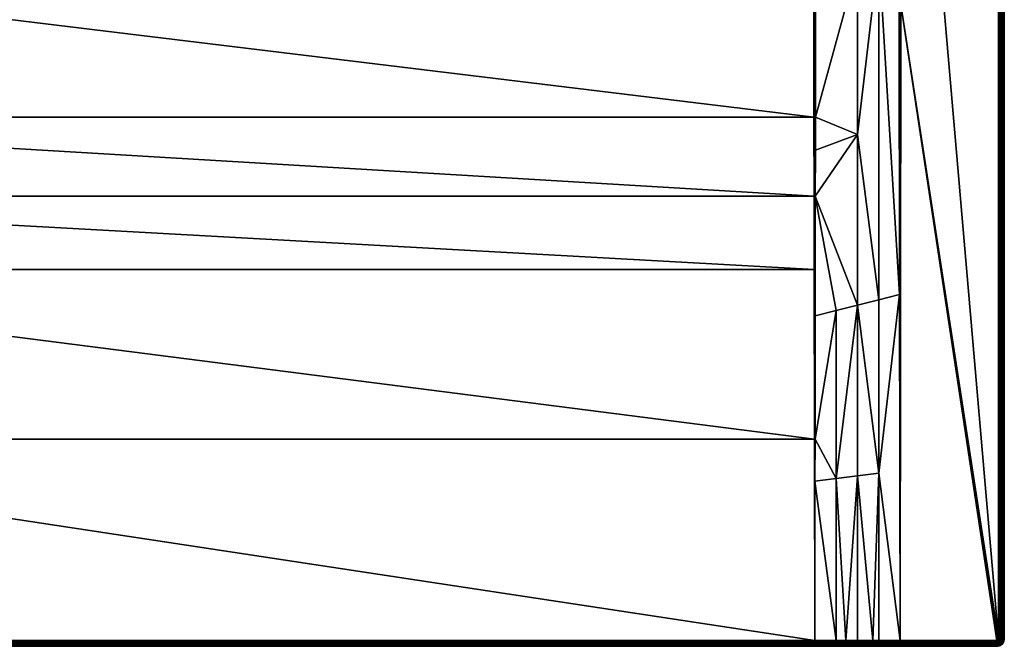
# Model space of a CAD drawing. Header units: centimetres. Extents: x 0 to 900, y -800 to 0.
# Tile 4 of 20: x 381 to 900, y -800 to -469. Entities that reach past the tile are written whole.
import ezdxf

# ---------------------------------------------------------------- set-up
doc = ezdxf.new("R2010")
doc.units = ezdxf.units.CM
doc.layers.get('0').update_dxf_attribs({"color": 133})

msp = doc.modelspace()

# ---------------------------------------------------------------- meshes
at = {"color": 254}
mesh = msp.add_polyface(dxfattribs=at)
corners = [(400.26, -202.11, 2.6), (381.03, -197.07, 14.4), (381.28, -202.92, 14.4), (400.44, -206.35, 2.6), (381.53, -208.77, 14.4), (401.33, -210.49, 2.6), (382.76, -214.49, 14.4), (381.98, -220.83, 15), (379.44, -209.04, 15), (100.49, -237.06, 15), (378.93, -196.98, 15), (99.54, -276.34, 15.15), (99.54, -237.06, 15.15), (88.81, -95.66, 18.73), (88.32, -95.25, 18.89), (77.5, -259.84, 22.5), (55.46, -198.97, 29.85), (55.45, -243.32, 29.85), (0, -4, 27), (0, -4, 0), (0, -796, 27), (391.43, -236.06, 14.4), (388.36, -231.08, 14.4), (387.92, -231.3, 14.66), (386.18, -225.65, 14.4), (383.99, -220.21, 14.4), (383.52, -220.36, 14.66), (381.04, -208.83, 14.66), (380.54, -197.05, 14.66), (380.02, -197.03, 14.85), (380.52, -208.9, 14.85), (379.48, -197, 14.96), (383.03, -220.51, 14.85), (379.99, -208.97, 14.96), (394.1, -241.34, 14.66), (387.46, -231.53, 14.85), (382.51, -220.67, 14.96), (393.69, -241.65, 14.85), (386.97, -231.78, 14.96), (393.25, -241.97, 14.96), (386.48, -232.03, 15), (392.81, -242.3, 15), (100.01, -237.06, 15.04), (100.49, -105.86, 15), (100.01, -105.86, 15.04), (54.99, -198.97, 29.96)]
mesh.append_faces([[corners[k] for k in face] for face in [(0, 1, 2, 0), (3, 2, 4, 3), (5, 4, 6, 5), (7, 8, 9, 7), (9, 8, 10, 9), (11, 12, 13, 11), (11, 14, 15, 11), (15, 16, 17, 15), (18, 19, 20, 18), (21, 22, 23, 21), (24, 25, 26, 24), (6, 4, 27, 6), (2, 1, 28, 2), (4, 2, 27, 4), (27, 2, 28, 27), (27, 28, 29, 27), (25, 6, 26, 25), (26, 6, 27, 26), (26, 27, 30, 26), (30, 27, 29, 30), (30, 29, 31, 30), (22, 24, 23, 22), (23, 24, 26, 23), (23, 26, 32, 23), (32, 26, 30, 32), (32, 30, 33, 32), (33, 30, 31, 33), (33, 31, 10, 33), (34, 23, 35, 34), (35, 23, 32, 35), (35, 32, 36, 35), (36, 32, 33, 36), (36, 33, 8, 36), (8, 33, 10, 8), (37, 35, 38, 37), (38, 35, 36, 38), (38, 36, 7, 38), (7, 36, 8, 7), (39, 37, 38, 39), (39, 38, 40, 39), (40, 38, 7, 40), (41, 39, 40, 41), (42, 9, 43, 42), (12, 42, 44, 12), (45, 17, 16, 45)]], dxfattribs={"vtx3": -1, "color": 254})
mesh = msp.add_polyface(dxfattribs=at)
corners = [(799.51, -300, 15), (513.52, -232.03, 15), (507.19, -242.3, 15), (520.56, -209.04, 15), (518.02, -220.83, 15), (499.22, -251.36, 15), (489.84, -258.94, 15), (479.3, -264.82, 15), (467.93, -268.84, 15), (456.03, -270.88, 15), (100.49, -300, 15), (799.52, -375.57, 15.49), (844.55, -243.32, 29.85), (822.5, -259.84, 22.5), (822.5, -349.89, 22.68), (844.6, -428.86, 29.89), (800.46, -237.06, 15.15), (800.46, -276.34, 15.15), (800.46, -300, 15.15), (800.46, -363.66, 15.56), (800.46, -375.56, 15.64), (897, -4, 30), (845.49, -198.97, 30), (897, -796, 30), (493.21, -253.52, 14.4), (488.66, -257.19, 14.4), (488.93, -257.6, 14.66), (483.55, -260.05, 14.4), (478.64, -263.35, 14.66), (497.77, -249.84, 14.4), (498.11, -250.19, 14.66), (489.22, -258.03, 14.85), (478.85, -263.83, 14.85), (498.47, -250.57, 14.85), (489.53, -258.48, 14.96), (479.07, -264.32, 14.96), (498.84, -250.96, 14.96), (799.99, -300, 15.04), (799.99, -375.57, 15.53), (799.99, -431.26, 16.45), (799.99, -237.06, 15.04), (799.51, -237.06, 15), (845.01, -198.97, 29.96), (845, -461.37, 29.97)]
mesh.append_faces([[corners[k] for k in face] for face in [(0, 1, 2, 0), (0, 3, 4, 0), (0, 4, 1, 0), (2, 5, 0, 2), (0, 5, 6, 0), (0, 6, 7, 0), (7, 8, 0, 7), (0, 8, 9, 0), (0, 9, 10, 0), (0, 10, 11, 0), (12, 13, 14, 12), (12, 14, 15, 12), (16, 17, 13, 16), (13, 17, 18, 13), (13, 18, 14, 13), (14, 18, 19, 14), (14, 19, 20, 14), (21, 22, 23, 21), (24, 25, 26, 24), (25, 27, 26, 25), (26, 27, 28, 26), (29, 24, 30, 29), (30, 24, 26, 30), (30, 26, 31, 30), (31, 26, 32, 31), (33, 30, 31, 33), (33, 31, 34, 33), (34, 31, 35, 34), (36, 33, 34, 36), (36, 34, 6, 36), (6, 34, 7, 6), (5, 36, 6, 5), (18, 37, 19, 18), (19, 37, 38, 19), (19, 38, 20, 19), (20, 38, 39, 20), (11, 38, 37, 11), (11, 37, 0, 11), (37, 18, 17, 37), (37, 17, 40, 37), (40, 41, 0, 40), (40, 0, 37, 40), (17, 16, 40, 17), (42, 12, 15, 42), (42, 15, 43, 42), (43, 22, 42, 43)]], dxfattribs={"vtx3": -1, "color": 254})
mesh = msp.add_polyface(dxfattribs=at)
corners = [(496.2, -218.56, 2.6), (511.64, -231.08, 14.4), (513.82, -225.65, 14.4), (497.78, -214.63, 2.6), (516.01, -220.21, 14.4), (498.67, -210.49, 2.6), (517.24, -214.49, 14.4), (499.56, -206.35, 2.6), (518.47, -208.77, 14.4), (499.74, -202.11, 2.6), (518.72, -202.92, 14.4), (799.51, -237.06, 15), (521.07, -196.98, 15), (520.56, -209.04, 15), (799.51, -300, 15), (844.54, -198.97, 29.85), (822.5, -259.84, 22.5), (844.55, -243.32, 29.85), (518.96, -208.83, 14.66), (516.48, -220.36, 14.66), (512.08, -231.3, 14.66), (508.57, -236.06, 14.4), (505.5, -241.05, 14.4), (505.9, -241.34, 14.66), (501.63, -245.44, 14.4), (506.31, -241.65, 14.85), (512.54, -231.53, 14.85), (506.75, -241.97, 14.96), (498.84, -250.96, 14.96), (516.97, -220.51, 14.85), (513.03, -231.78, 14.96), (507.19, -242.3, 15), (499.22, -251.36, 15), (519.46, -197.05, 14.66), (519.48, -208.9, 14.85), (517.49, -220.67, 14.96), (513.52, -232.03, 15), (519.98, -197.03, 14.85), (520.01, -208.97, 14.96), (518.02, -220.83, 15), (520.52, -197, 14.96), (799.99, -237.06, 15.04), (800.46, -237.06, 15.15), (800.46, -105.86, 15.15), (845.01, -198.97, 29.96), (897, -4, 30), (897.47, -796, 29.96), (897.47, -4, 29.96), (897.93, -796, 29.85), (897.93, -4, 29.85)]
mesh.append_faces([[corners[k] for k in face] for face in [(0, 1, 2, 0), (3, 2, 4, 3), (5, 4, 6, 5), (7, 6, 8, 7), (9, 8, 10, 9), (11, 12, 13, 11), (11, 13, 14, 11), (15, 16, 17, 15), (10, 8, 18, 10), (6, 4, 19, 6), (2, 1, 20, 2), (21, 22, 23, 21), (22, 24, 23, 22), (1, 21, 20, 1), (20, 21, 23, 20), (20, 23, 25, 20), (4, 2, 19, 4), (19, 2, 20, 19), (19, 20, 26, 19), (26, 20, 25, 26), (26, 25, 27, 26), (27, 25, 28, 27), (8, 6, 18, 8), (18, 6, 19, 18), (18, 19, 29, 18), (29, 19, 26, 29), (29, 26, 30, 29), (30, 26, 27, 30), (30, 27, 31, 30), (31, 27, 32, 31), (33, 18, 34, 33), (34, 18, 29, 34), (34, 29, 35, 34), (35, 29, 30, 35), (35, 30, 36, 35), (36, 30, 31, 36), (37, 34, 38, 37), (38, 34, 35, 38), (38, 35, 39, 38), (39, 35, 36, 39), (40, 38, 13, 40), (13, 38, 39, 13), (41, 42, 43, 41), (15, 17, 44, 15), (45, 46, 47, 45), (47, 48, 49, 47)]], dxfattribs={"vtx3": -1, "color": 254})
mesh = msp.add_polyface(dxfattribs=at)
corners = [(817.2, -73.41, 23.86), (825.02, -63.97, 27.01), (814.9, -76.16, 22.95), (811.74, -95.31, 18.91), (822.5, -259.84, 22.5), (815.49, -91.93, 20.16), (822.51, -86.19, 22.5), (844.54, -67.77, 29.85), (836.04, -74.99, 27.01), (844.54, -198.97, 29.85), (831.48, -78.87, 25.49), (823.84, -85.11, 22.95), (900, -4, 27), (900, -796, 0), (900, -4, 0), (897, -4, 30), (845.49, -67.77, 30), (845.49, -198.97, 30), (827.81, -66.56, 26.38), (817.22, -78.3, 22.42), (819.49, -80.51, 22.24), (833.44, -72.19, 26.38), (844.45, -65.06, 29.88), (821.7, -82.78, 22.42), (810.03, -93.45, 18.49), (804.75, -88.32, 18.89), (806.55, -89.97, 18.49), (808.31, -91.69, 18.35), (799.07, -101.84, 15.08), (830.66, -69.34, 26.16), (844.87, -65, 29.97), (845.01, -67.77, 29.96), (845.01, -198.97, 29.96), (897.93, -4, 29.85), (898.36, -796, 29.67), (898.36, -4, 29.67), (898.76, -796, 29.43), (898.76, -4, 29.43), (899.12, -796, 29.12), (899.12, -4, 29.12), (899.43, -796, 28.76), (899.43, -4, 28.76), (899.67, -796, 28.36), (899.67, -4, 28.36), (899.85, -796, 27.93), (899.85, -4, 27.93), (899.96, -796, 27.47), (899.96, -4, 27.47), (900, -796, 27)]
mesh.append_faces([[corners[k] for k in face] for face in [(0, 1, 2, 0), (3, 4, 5, 3), (5, 4, 6, 5), (7, 8, 9, 7), (9, 8, 10, 9), (9, 10, 11, 9), (11, 6, 9, 11), (9, 6, 4, 9), (12, 13, 14, 12), (15, 16, 17, 15), (18, 19, 20, 18), (10, 8, 21, 10), (21, 8, 7, 21), (21, 7, 22, 21), (11, 23, 6, 11), (6, 23, 24, 6), (6, 24, 5, 6), (5, 24, 3, 5), (2, 25, 19, 2), (19, 26, 20, 19), (20, 26, 27, 20), (20, 27, 23, 20), (23, 27, 28, 23), (23, 28, 24, 23), (18, 1, 19, 18), (19, 1, 0, 19), (19, 0, 2, 19), (11, 10, 23, 11), (23, 10, 21, 23), (23, 21, 20, 23), (20, 21, 29, 20), (20, 29, 18, 20), (30, 7, 31, 30), (9, 32, 7, 9), (7, 32, 31, 7), (32, 17, 16, 32), (32, 16, 31, 32), (33, 34, 35, 33), (35, 36, 37, 35), (37, 38, 39, 37), (39, 40, 41, 39), (41, 42, 43, 41), (43, 44, 45, 43), (45, 46, 47, 45), (47, 48, 12, 47)]], dxfattribs={"vtx3": -1, "color": 254})
mesh = msp.add_polyface(dxfattribs=at)
corners = [(811.25, -711.41, 27.09), (822.5, -709.99, 28.06), (822.5, -619.98, 26.24), (844.6, -428.86, 29.89), (822.5, -349.89, 22.68), (833.75, -434.3, 26.71), (844.61, -461.37, 29.89), (844.79, -614.38, 29.94), (833.75, -708.58, 29.03), (845, -797, 30), (833.75, -617.16, 28.12), (816.41, -796.92, 29.91), (822.5, -439.93, 23.42), (800.42, -450.99, 17.06), (800.37, -520.77, 18.84), (822.5, -529.96, 24.65), (800.33, -562.45, 20.19), (811.25, -622.81, 24.35), (830.7, -796.96, 29.96), (800.44, -431.26, 16.55), (900, -796, 27), (900, -796, 0), (900, -4, 27), (896.16, -796.99, 30), (896.45, -796.89, 30), (845.41, -461.37, 30), (896, -797, 30), (896.89, -796.45, 30), (896.81, -796.59, 30), (897, -796, 30), (845.49, -198.97, 30), (896.99, -796.16, 30), (845, -461.37, 29.97), (897, -4, 30), (897.47, -796, 29.96), (897.47, -4, 29.96), (897.93, -796, 29.85), (897.93, -4, 29.85), (898.36, -796, 29.67), (898.36, -4, 29.67), (898.76, -796, 29.43), (898.76, -4, 29.43), (899.12, -796, 29.12), (899.12, -4, 29.12), (899.43, -796, 28.76), (899.43, -4, 28.76), (899.67, -796, 28.36), (899.67, -4, 28.36), (899.85, -796, 27.93), (899.85, -4, 27.93), (899.96, -796, 27.47), (899.96, -4, 27.47)]
mesh.append_faces([[corners[k] for k in face] for face in [(0, 1, 2, 0), (3, 4, 5, 3), (3, 5, 6, 3), (6, 5, 7, 6), (8, 9, 7, 8), (8, 7, 10, 8), (10, 7, 5, 10), (11, 1, 0, 11), (12, 13, 14, 12), (12, 14, 15, 12), (15, 16, 2, 15), (2, 16, 17, 2), (2, 17, 0, 2), (1, 18, 8, 1), (1, 8, 2, 1), (2, 8, 10, 2), (2, 10, 15, 2), (15, 10, 5, 15), (15, 5, 12, 15), (12, 5, 4, 12), (12, 4, 19, 12), (20, 21, 22, 20), (23, 24, 25, 23), (23, 25, 26, 23), (26, 25, 9, 26), (27, 25, 28, 27), (28, 25, 24, 28), (29, 30, 25, 29), (29, 25, 31, 29), (31, 25, 27, 31), (7, 9, 32, 7), (32, 3, 6, 32), (32, 6, 7, 32), (9, 25, 32, 9), (32, 25, 30, 32), (33, 29, 34, 33), (35, 34, 36, 35), (37, 36, 38, 37), (39, 38, 40, 39), (41, 40, 42, 41), (43, 42, 44, 43), (45, 44, 46, 45), (47, 46, 48, 47), (49, 48, 50, 49), (51, 50, 20, 51)]], dxfattribs={"vtx3": -1, "color": 254})
mesh = msp.add_polyface(dxfattribs=at)
corners = [(799.52, -375.57, 15.49), (100.48, -375.57, 15.49), (799.54, -431.26, 16.41), (100.46, -431.26, 16.41), (799.55, -435.69, 16.53), (100.45, -435.69, 16.53), (799.61, -520.77, 18.74), (100.39, -520.77, 18.74), (799.66, -562.45, 20.11), (100.34, -562.45, 20.11), (799.71, -601.15, 21.64), (100.29, -601.15, 21.64), (799.83, -690.65, 25.16), (100.17, -690.65, 25.16), (800, -796.87, 29.86), (811.25, -796.9, 29.9), (811.25, -711.41, 27.09), (800.14, -712.8, 26.15), (811.25, -622.81, 24.35), (800.25, -625.57, 22.65), (800.17, -690.65, 25.18), (800.33, -562.45, 20.19), (800.44, -431.26, 16.55), (800.42, -450.99, 17.06), (822.5, -439.93, 23.42), (800.37, -520.77, 18.84), (800.36, -538.3, 19.41), (822.5, -529.96, 24.65), (822.5, -349.89, 22.68), (800.46, -375.56, 15.64), (800, -690.65, 25.16), (800, -562.45, 20.13), (800, -520.77, 18.76), (799.99, -431.26, 16.45), (799.99, -375.57, 15.53)]
mesh.append_faces([[corners[k] for k in face] for face in [(0, 1, 2, 0), (2, 1, 3, 2), (2, 3, 4, 2), (4, 3, 5, 4), (4, 5, 6, 4), (6, 5, 7, 6), (6, 7, 8, 6), (8, 7, 9, 8), (8, 9, 10, 8), (10, 9, 11, 10), (10, 11, 12, 10), (12, 11, 13, 12), (12, 13, 14, 12), (15, 16, 17, 15), (18, 19, 20, 18), (19, 18, 21, 19), (22, 23, 24, 22), (25, 26, 27, 25), (27, 26, 21, 27), (16, 18, 20, 16), (16, 20, 17, 16), (22, 28, 29, 22), (14, 17, 30, 14), (17, 20, 30, 17), (30, 20, 19, 30), (30, 19, 31, 30), (19, 21, 31, 19), (31, 21, 26, 31), (31, 26, 32, 31), (12, 14, 30, 12), (12, 30, 10, 12), (10, 30, 31, 10), (10, 31, 8, 10), (8, 31, 32, 8), (8, 32, 6, 8), (26, 25, 32, 26), (32, 25, 23, 32), (32, 23, 33, 32), (29, 33, 22, 29), (22, 33, 23, 22), (6, 32, 4, 6), (4, 32, 33, 4), (4, 33, 2, 4), (2, 33, 34, 2), (2, 34, 0, 2)]], dxfattribs={"vtx3": -1, "color": 254})
mesh = msp.add_polyface(dxfattribs=at)
corners = [(800, -796.87, 29.86), (100.17, -690.65, 25.16), (100, -796.87, 29.86), (811.25, -796.9, 29.9), (800.14, -712.8, 26.15), (799.99, -800, 26.86), (4, -800, 0), (896, -800, 0), (800.02, -800, 26.86), (799.99, -799.96, 27.34), (800.01, -799.96, 27.34), (799.99, -799.84, 27.81), (800.01, -799.84, 27.81), (799.99, -799.65, 28.26), (800.01, -799.65, 28.26), (799.99, -799.4, 28.67), (800.01, -799.4, 28.67), (799.99, -799.07, 29.03), (800.01, -799.07, 29.03), (799.99, -798.7, 29.34), (800.01, -798.7, 29.34), (799.99, -798.28, 29.58), (800.01, -798.28, 29.58), (799.99, -797.82, 29.75), (800.01, -797.82, 29.75), (799.99, -797.35, 29.84), (800.01, -797.35, 29.84), (816.41, -800, 26.92), (816.41, -799.96, 27.39), (816.41, -799.85, 27.86), (816.41, -799.66, 28.3), (816.41, -799.41, 28.71), (816.41, -799.09, 29.07), (816.41, -798.72, 29.37), (816.41, -798.31, 29.61), (816.41, -797.86, 29.79), (816.41, -797.39, 29.89), (100.01, -797.35, 29.84), (100.01, -797.82, 29.75), (100.01, -798.28, 29.58), (100.01, -798.7, 29.34), (100.01, -799.07, 29.03), (100.01, -799.4, 28.67), (100.01, -799.65, 28.26), (100.01, -799.84, 27.81), (100.01, -799.96, 27.34), (100.01, -800, 26.86)]
mesh.append_faces([[corners[k] for k in face] for face in [(0, 1, 2, 0), (3, 4, 0, 3), (5, 6, 7, 5), (5, 8, 9, 5), (9, 8, 10, 9), (9, 10, 11, 9), (11, 10, 12, 11), (11, 12, 13, 11), (13, 12, 14, 13), (13, 14, 15, 13), (15, 14, 16, 15), (15, 16, 17, 15), (17, 16, 18, 17), (17, 18, 19, 17), (19, 18, 20, 19), (19, 20, 21, 19), (21, 20, 22, 21), (21, 22, 23, 21), (23, 22, 24, 23), (23, 24, 25, 23), (25, 24, 26, 25), (25, 26, 0, 25), (3, 0, 26, 3), (8, 27, 10, 8), (10, 28, 12, 10), (12, 29, 14, 12), (14, 30, 16, 14), (16, 31, 18, 16), (18, 32, 20, 18), (20, 33, 22, 20), (22, 34, 24, 22), (24, 35, 26, 24), (26, 35, 36, 26), (26, 36, 3, 26), (0, 2, 37, 0), (0, 37, 25, 0), (25, 38, 23, 25), (23, 39, 21, 23), (21, 40, 19, 21), (19, 41, 17, 19), (17, 42, 15, 17), (15, 43, 13, 15), (13, 44, 11, 13), (11, 45, 9, 11), (9, 46, 5, 9)]], dxfattribs={"vtx3": -1, "color": 254})
mesh = msp.add_polyface(dxfattribs=at)
corners = [(830.7, -796.96, 29.96), (833.75, -796.97, 29.97), (833.75, -708.58, 29.03), (822.5, -796.93, 29.93), (822.5, -709.99, 28.06), (816.41, -796.92, 29.91), (811.25, -711.41, 27.09), (811.25, -796.9, 29.9), (799.99, -800, 26.86), (896, -800, 0), (800.02, -800, 26.86), (830.71, -800, 26.96), (816.41, -800, 26.92), (816.41, -797.39, 29.89), (830.7, -797.43, 29.93), (830.7, -797.9, 29.82), (845, -797.93, 29.85), (830.7, -798.34, 29.64), (830.7, -798.74, 29.4), (845, -798.76, 29.43), (845, -798.36, 29.67), (830.7, -799.11, 29.09), (830.7, -799.42, 28.74), (845, -799.43, 28.76), (845, -799.12, 29.12), (830.71, -799.67, 28.33), (830.71, -799.85, 27.89), (845, -799.85, 27.93), (845, -799.67, 28.37), (816.41, -799.96, 27.39), (830.71, -799.96, 27.43), (816.41, -799.85, 27.86), (816.41, -799.66, 28.3), (816.41, -799.41, 28.71), (816.41, -799.09, 29.07), (816.41, -798.72, 29.37), (816.41, -798.31, 29.61), (816.41, -797.86, 29.79), (800.01, -799.96, 27.34), (800.01, -799.84, 27.81), (800.01, -799.65, 28.26), (800.01, -799.4, 28.67), (800.01, -799.07, 29.03), (800.01, -798.7, 29.34), (800.01, -798.28, 29.58), (800.01, -797.82, 29.75)]
mesh.append_faces([[corners[k] for k in face] for face in [(0, 1, 2, 0), (3, 4, 5, 3), (5, 6, 7, 5), (3, 0, 4, 3), (8, 9, 10, 8), (10, 9, 11, 10), (10, 11, 12, 10), (3, 5, 13, 3), (1, 0, 14, 1), (14, 15, 16, 14), (17, 18, 19, 17), (17, 20, 15, 17), (21, 22, 23, 21), (21, 24, 18, 21), (25, 26, 27, 25), (25, 28, 22, 25), (12, 11, 29, 12), (29, 11, 30, 29), (29, 30, 31, 29), (31, 30, 26, 31), (31, 26, 32, 31), (32, 26, 25, 32), (32, 25, 33, 32), (33, 25, 22, 33), (33, 22, 34, 33), (34, 22, 21, 34), (34, 21, 35, 34), (35, 21, 18, 35), (35, 18, 36, 35), (36, 18, 17, 36), (36, 17, 37, 36), (37, 17, 15, 37), (37, 15, 13, 37), (13, 15, 14, 13), (13, 14, 3, 13), (3, 14, 0, 3), (38, 12, 29, 38), (39, 29, 31, 39), (40, 31, 32, 40), (41, 32, 33, 41), (42, 33, 34, 42), (43, 34, 35, 43), (44, 35, 36, 44), (45, 36, 37, 45), (7, 13, 5, 7)]], dxfattribs={"vtx3": -1, "color": 254})
mesh = msp.add_polyface(dxfattribs=at)
corners = [(833.75, -796.97, 29.97), (845, -797, 30), (833.75, -708.58, 29.03), (896, -800, 0), (845, -800, 27), (830.71, -800, 26.96), (845, -797.93, 29.85), (845, -797.91, 29.86), (830.7, -797.43, 29.93), (845, -797.47, 29.96), (845, -797.44, 29.97), (845, -798.76, 29.43), (845, -798.75, 29.44), (830.7, -798.34, 29.64), (845, -798.36, 29.67), (830.7, -797.9, 29.82), (845, -798.34, 29.68), (845, -799.43, 28.76), (845, -799.42, 28.77), (830.7, -799.11, 29.09), (845, -799.12, 29.12), (830.7, -798.74, 29.4), (845, -799.11, 29.13), (830.71, -799.67, 28.33), (845, -799.85, 27.93), (845, -799.67, 28.37), (830.7, -799.42, 28.74), (830.71, -799.96, 27.43), (845, -799.96, 27.47), (830.71, -799.85, 27.89), (896, -800, 27), (896, -799.96, 27.47), (896, -797, 30), (896, -797.47, 29.96), (896, -797.93, 29.85), (896, -798.36, 29.67), (896, -798.76, 29.43), (896, -799.12, 29.12), (896, -799.43, 28.76), (896, -799.67, 28.36), (896, -799.85, 27.93)]
mesh.append_faces([[corners[k] for k in face] for face in [(0, 1, 2, 0), (3, 4, 5, 3), (6, 7, 8, 6), (8, 7, 9, 8), (8, 9, 0, 8), (0, 9, 10, 0), (0, 10, 1, 0), (11, 12, 13, 11), (13, 12, 14, 13), (15, 14, 16, 15), (15, 16, 6, 15), (17, 18, 19, 17), (19, 18, 20, 19), (21, 20, 22, 21), (21, 22, 11, 21), (23, 24, 25, 23), (26, 25, 17, 26), (5, 4, 27, 5), (27, 4, 28, 27), (27, 28, 29, 27), (29, 28, 24, 29), (4, 30, 31, 4), (1, 10, 32, 1), (32, 10, 33, 32), (10, 9, 33, 10), (33, 9, 7, 33), (33, 7, 34, 33), (7, 6, 34, 7), (34, 6, 16, 34), (34, 16, 35, 34), (16, 14, 35, 16), (35, 14, 12, 35), (35, 12, 36, 35), (12, 11, 36, 12), (36, 11, 22, 36), (36, 22, 37, 36), (22, 20, 37, 22), (37, 20, 18, 37), (37, 18, 38, 37), (18, 17, 38, 18), (38, 17, 25, 38), (38, 25, 39, 38), (39, 25, 24, 39), (40, 24, 28, 40), (31, 28, 4, 31)]], dxfattribs={"vtx3": -1, "color": 254})
mesh = msp.add_polyface(dxfattribs=at)
corners = [(100, -796.87, 29.86), (99.86, -712.8, 26.15), (88.75, -796.9, 29.9), (88.75, -711.41, 27.09), (100.01, -800, 26.86), (4, -800, 0), (799.99, -800, 26.86), (799.99, -797.35, 29.84), (100.01, -797.35, 29.84), (100.01, -797.82, 29.75), (799.99, -797.82, 29.75), (100.01, -798.28, 29.58), (799.99, -798.28, 29.58), (100.01, -798.7, 29.34), (799.99, -798.7, 29.34), (100.01, -799.07, 29.03), (799.99, -799.07, 29.03), (100.01, -799.4, 28.67), (799.99, -799.4, 28.67), (100.01, -799.65, 28.26), (799.99, -799.65, 28.26), (100.01, -799.84, 27.81), (799.99, -799.84, 27.81), (100.01, -799.96, 27.34), (799.99, -799.96, 27.34), (99.98, -800, 26.86), (99.99, -799.96, 27.34), (99.99, -799.84, 27.81), (99.99, -799.65, 28.26), (99.99, -799.4, 28.67), (99.99, -799.07, 29.03), (99.99, -798.7, 29.34), (99.99, -798.28, 29.58), (99.99, -797.82, 29.75), (99.99, -797.35, 29.84), (85.7, -797.39, 29.88), (85.7, -797.86, 29.78), (85.7, -798.31, 29.61), (85.7, -798.72, 29.37), (85.7, -799.09, 29.06), (85.7, -799.41, 28.7), (85.69, -799.66, 28.29), (85.69, -799.85, 27.85), (85.69, -799.96, 27.39)]
mesh.append_faces([[corners[k] for k in face] for face in [(0, 1, 2, 0), (2, 1, 3, 2), (4, 5, 6, 4), (7, 8, 9, 7), (10, 9, 11, 10), (12, 11, 13, 12), (14, 13, 15, 14), (16, 15, 17, 16), (18, 17, 19, 18), (20, 19, 21, 20), (22, 21, 23, 22), (24, 23, 4, 24), (25, 4, 26, 25), (26, 4, 23, 26), (26, 23, 27, 26), (27, 23, 21, 27), (27, 21, 28, 27), (28, 21, 19, 28), (28, 19, 29, 28), (29, 19, 17, 29), (29, 17, 30, 29), (30, 17, 15, 30), (30, 15, 31, 30), (31, 15, 13, 31), (31, 13, 32, 31), (32, 13, 11, 32), (32, 11, 33, 32), (33, 11, 9, 33), (33, 9, 34, 33), (34, 9, 8, 34), (34, 8, 0, 34), (34, 0, 2, 34), (33, 34, 35, 33), (34, 2, 35, 34), (35, 36, 33, 35), (33, 36, 32, 33), (36, 37, 32, 36), (32, 37, 31, 32), (37, 38, 31, 37), (31, 38, 30, 31), (38, 39, 30, 38), (30, 39, 29, 30), (29, 40, 28, 29), (28, 41, 27, 28), (27, 42, 26, 27), (26, 43, 25, 26)]], dxfattribs={"vtx3": -1, "color": 254})
mesh = msp.add_polyface(dxfattribs=at)
corners = [(896, -800, 27), (845, -800, 27), (896, -800, 0), (896.31, -796.95, 30), (896.45, -796.89, 30), (896.16, -796.99, 30), (896.81, -796.59, 30), (896.71, -796.71, 30), (896.59, -796.81, 30), (896.63, -799.95, 0), (896.63, -799.95, 27), (896, -799.67, 28.36), (845, -799.85, 27.93), (896, -799.85, 27.93), (845, -799.96, 27.47), (896, -799.96, 27.47), (896, -797, 30), (896, -797.47, 29.96), (896.23, -797.45, 29.96), (896.45, -797.4, 29.96), (896.67, -797.31, 29.96), (896.86, -797.19, 29.96), (896, -797.93, 29.85), (896.3, -797.9, 29.85), (896.6, -797.83, 29.85), (896, -798.36, 29.67), (896.37, -798.33, 29.67), (896.73, -798.25, 29.67), (896.87, -797.72, 29.85), (896, -798.76, 29.43), (896.43, -798.73, 29.43), (896.85, -798.63, 29.43), (896, -799.12, 29.12), (896.49, -799.08, 29.12), (896, -799.43, 28.76), (896.54, -799.38, 28.76), (896.96, -798.97, 29.12), (896.57, -799.63, 28.36), (897.06, -799.26, 28.76), (896.6, -799.81, 27.93), (896.62, -799.91, 27.47)]
mesh.append_faces([[corners[k] for k in face] for face in [(0, 1, 2, 0), (3, 4, 5, 3), (6, 4, 7, 6), (7, 4, 8, 7), (0, 2, 9, 0), (0, 9, 10, 0), (11, 12, 13, 11), (13, 14, 15, 13), (16, 17, 5, 16), (5, 17, 18, 5), (5, 18, 3, 5), (3, 18, 19, 3), (3, 19, 4, 3), (4, 19, 20, 4), (4, 20, 8, 4), (8, 20, 21, 8), (8, 21, 7, 8), (17, 22, 18, 17), (18, 22, 23, 18), (18, 23, 19, 18), (19, 23, 24, 19), (19, 24, 20, 19), (22, 25, 23, 22), (23, 25, 26, 23), (23, 26, 24, 23), (24, 26, 27, 24), (24, 27, 28, 24), (25, 29, 26, 25), (26, 29, 30, 26), (26, 30, 27, 26), (27, 30, 31, 27), (29, 32, 30, 29), (30, 32, 33, 30), (30, 33, 31, 30), (32, 34, 33, 32), (33, 34, 35, 33), (33, 35, 36, 33), (34, 11, 35, 34), (35, 11, 37, 35), (35, 37, 38, 35), (11, 13, 37, 11), (37, 13, 39, 37), (13, 15, 39, 13), (39, 15, 40, 39), (15, 0, 40, 15), (40, 0, 10, 40)]], dxfattribs={"vtx3": -1, "color": 254})
mesh = msp.add_polyface(dxfattribs=at)
corners = [(896.63, -799.95, 27), (896.63, -799.95, 0), (897.24, -799.8, 0), (897.24, -799.8, 27), (897.82, -799.56, 0), (897.82, -799.56, 27), (898.35, -799.24, 0), (896.87, -797.72, 29.85), (896.73, -798.25, 29.67), (897.07, -798.1, 29.67), (897.13, -797.56, 29.85), (897.39, -797.91, 29.67), (896.85, -798.63, 29.43), (897.25, -798.46, 29.43), (897.62, -798.24, 29.43), (897.67, -797.67, 29.67), (897.95, -797.95, 29.43), (897.91, -797.39, 29.67), (896.49, -799.08, 29.12), (896.96, -798.97, 29.12), (897.42, -798.78, 29.12), (897.83, -798.53, 29.12), (896.54, -799.38, 28.76), (897.06, -799.26, 28.76), (897.56, -799.05, 28.76), (898.01, -798.77, 28.76), (896.57, -799.63, 28.36), (897.13, -799.49, 28.36), (897.67, -799.27, 28.36), (896.6, -799.81, 27.93), (897.19, -799.66, 27.93), (897.75, -799.43, 27.93), (898.16, -798.97, 28.36), (896.62, -799.91, 27.47), (897.22, -799.77, 27.47), (897.8, -799.53, 27.47), (898.26, -799.12, 27.93), (898.33, -799.21, 27.47)]
mesh.append_faces([[corners[k] for k in face] for face in [(0, 1, 2, 0), (0, 2, 3, 0), (3, 2, 4, 3), (3, 4, 5, 3), (5, 4, 6, 5), (7, 8, 9, 7), (7, 9, 10, 7), (10, 9, 11, 10), (8, 12, 9, 8), (9, 12, 13, 9), (9, 13, 11, 9), (11, 13, 14, 11), (11, 14, 15, 11), (15, 14, 16, 15), (15, 16, 17, 15), (12, 18, 19, 12), (12, 19, 13, 12), (13, 19, 20, 13), (13, 20, 14, 13), (14, 20, 21, 14), (14, 21, 16, 14), (19, 22, 23, 19), (19, 23, 20, 19), (20, 23, 24, 20), (20, 24, 21, 20), (21, 24, 25, 21), (23, 26, 27, 23), (23, 27, 24, 23), (24, 27, 28, 24), (24, 28, 25, 24), (26, 29, 27, 26), (27, 29, 30, 27), (27, 30, 28, 27), (28, 30, 31, 28), (28, 31, 32, 28), (29, 33, 30, 29), (30, 33, 34, 30), (30, 34, 31, 30), (31, 34, 35, 31), (31, 35, 36, 31), (33, 0, 34, 33), (34, 0, 3, 34), (34, 3, 35, 34), (35, 3, 5, 35), (35, 5, 37, 35)]], dxfattribs={"vtx3": -1, "color": 254})
mesh = msp.add_polyface(dxfattribs=at)
corners = [(896.99, -796.16, 30), (896.89, -796.45, 30), (896.95, -796.31, 30), (896.71, -796.71, 30), (896.86, -797.19, 29.96), (897.04, -797.04, 29.96), (896.81, -796.59, 30), (897.19, -796.86, 29.96), (897.31, -796.67, 29.96), (897.4, -796.45, 29.96), (897.45, -796.23, 29.96), (897, -796, 30), (897.47, -796, 29.96), (896.67, -797.31, 29.96), (896.6, -797.83, 29.85), (896.87, -797.72, 29.85), (897.13, -797.56, 29.85), (897.36, -797.36, 29.85), (897.56, -797.13, 29.85), (897.72, -796.88, 29.85), (897.83, -796.6, 29.85), (897.9, -796.3, 29.85), (897.93, -796, 29.85), (897.39, -797.91, 29.67), (897.67, -797.67, 29.67), (897.91, -797.39, 29.67), (898.1, -797.07, 29.67), (898.25, -796.73, 29.67), (898.33, -796.37, 29.67), (898.36, -796, 29.67), (897.95, -797.95, 29.43), (898.24, -797.62, 29.43), (898.46, -797.25, 29.43), (898.63, -796.85, 29.43), (898.53, -797.83, 29.12)]
mesh.append_faces([[corners[k] for k in face] for face in [(0, 1, 2, 0), (3, 4, 5, 3), (3, 5, 6, 3), (6, 5, 7, 6), (6, 7, 1, 6), (1, 7, 8, 1), (1, 8, 2, 1), (2, 8, 9, 2), (2, 9, 0, 2), (0, 9, 10, 0), (0, 10, 11, 0), (11, 10, 12, 11), (13, 14, 15, 13), (13, 15, 4, 13), (4, 15, 16, 4), (4, 16, 5, 4), (5, 16, 17, 5), (5, 17, 7, 5), (7, 17, 18, 7), (7, 18, 8, 7), (8, 18, 19, 8), (8, 19, 9, 8), (9, 19, 20, 9), (9, 20, 10, 9), (10, 20, 21, 10), (10, 21, 12, 10), (12, 21, 22, 12), (16, 23, 17, 16), (17, 23, 24, 17), (17, 24, 18, 17), (18, 24, 25, 18), (18, 25, 19, 18), (19, 25, 26, 19), (19, 26, 20, 19), (20, 26, 27, 20), (20, 27, 21, 20), (21, 27, 28, 21), (21, 28, 22, 21), (22, 28, 29, 22), (25, 30, 31, 25), (25, 31, 26, 25), (26, 31, 32, 26), (26, 32, 27, 26), (27, 33, 28, 27), (31, 34, 32, 31)]], dxfattribs={"vtx3": -1, "color": 254})
mesh = msp.add_polyface(dxfattribs=at)
corners = [(897.82, -799.56, 27), (898.35, -799.24, 0), (898.35, -799.24, 27), (898.83, -798.83, 0), (898.83, -798.83, 27), (899.24, -798.35, 0), (899.24, -798.35, 27), (899.56, -797.82, 0), (899.56, -797.82, 27), (899.8, -797.24, 0), (897.95, -797.95, 29.43), (897.83, -798.53, 29.12), (898.21, -798.21, 29.12), (898.24, -797.62, 29.43), (898.53, -797.83, 29.12), (898.01, -798.77, 28.76), (898.42, -798.42, 28.76), (898.77, -798.01, 28.76), (898.78, -797.42, 29.12), (897.67, -799.27, 28.36), (898.16, -798.97, 28.36), (898.6, -798.6, 28.36), (898.97, -798.16, 28.36), (899.05, -797.56, 28.76), (899.27, -797.67, 28.36), (897.75, -799.43, 27.93), (898.26, -799.12, 27.93), (898.72, -798.72, 27.93), (899.12, -798.26, 27.93), (899.43, -797.75, 27.93), (897.8, -799.53, 27.47), (898.33, -799.21, 27.47), (898.8, -798.8, 27.47), (899.21, -798.33, 27.47), (899.53, -797.8, 27.47), (899.77, -797.22, 27.47)]
mesh.append_faces([[corners[k] for k in face] for face in [(0, 1, 2, 0), (2, 1, 3, 2), (2, 3, 4, 2), (4, 3, 5, 4), (4, 5, 6, 4), (6, 5, 7, 6), (6, 7, 8, 6), (8, 7, 9, 8), (10, 11, 12, 10), (10, 12, 13, 10), (13, 12, 14, 13), (11, 15, 12, 11), (12, 15, 16, 12), (12, 16, 14, 12), (14, 16, 17, 14), (14, 17, 18, 14), (15, 19, 20, 15), (15, 20, 16, 15), (16, 20, 21, 16), (16, 21, 17, 16), (17, 21, 22, 17), (17, 22, 23, 17), (23, 22, 24, 23), (20, 25, 26, 20), (20, 26, 21, 20), (21, 26, 27, 21), (21, 27, 22, 21), (22, 27, 28, 22), (22, 28, 24, 22), (24, 28, 29, 24), (26, 30, 31, 26), (26, 31, 27, 26), (27, 31, 32, 27), (27, 32, 28, 27), (28, 32, 33, 28), (28, 33, 29, 28), (29, 33, 34, 29), (31, 0, 2, 31), (31, 2, 32, 31), (32, 2, 4, 32), (32, 4, 33, 32), (33, 4, 6, 33), (33, 6, 34, 33), (34, 6, 8, 34), (34, 8, 35, 34)]], dxfattribs={"vtx3": -1, "color": 254})
mesh = msp.add_polyface(dxfattribs=at)
corners = [(899.56, -797.82, 27), (899.8, -797.24, 0), (899.8, -797.24, 27), (899.95, -796.63, 0), (899.95, -796.63, 27), (900, -796, 0), (900, -796, 27), (898.25, -796.73, 29.67), (898.46, -797.25, 29.43), (898.63, -796.85, 29.43), (898.33, -796.37, 29.67), (898.73, -796.43, 29.43), (898.36, -796, 29.67), (898.76, -796, 29.43), (898.53, -797.83, 29.12), (898.78, -797.42, 29.12), (898.97, -796.96, 29.12), (899.08, -796.49, 29.12), (899.12, -796, 29.12), (898.77, -798.01, 28.76), (899.05, -797.56, 28.76), (899.26, -797.06, 28.76), (899.38, -796.54, 28.76), (899.43, -796, 28.76), (899.27, -797.67, 28.36), (899.49, -797.14, 28.36), (899.63, -796.57, 28.36), (899.67, -796, 28.36), (899.43, -797.75, 27.93), (899.66, -797.19, 27.93), (899.81, -796.6, 27.93), (899.85, -796, 27.93), (899.53, -797.8, 27.47), (899.77, -797.22, 27.47), (899.91, -796.62, 27.47), (899.96, -796, 27.47)]
mesh.append_faces([[corners[k] for k in face] for face in [(0, 1, 2, 0), (2, 1, 3, 2), (2, 3, 4, 2), (4, 3, 5, 4), (4, 5, 6, 4), (7, 8, 9, 7), (10, 9, 11, 10), (10, 11, 12, 10), (12, 11, 13, 12), (8, 14, 15, 8), (8, 15, 9, 8), (9, 15, 16, 9), (9, 16, 11, 9), (11, 16, 17, 11), (11, 17, 13, 11), (13, 17, 18, 13), (15, 19, 20, 15), (15, 20, 16, 15), (16, 20, 21, 16), (16, 21, 17, 16), (17, 21, 22, 17), (17, 22, 18, 17), (18, 22, 23, 18), (20, 24, 21, 20), (21, 24, 25, 21), (21, 25, 22, 21), (22, 25, 26, 22), (22, 26, 23, 22), (23, 26, 27, 23), (24, 28, 25, 24), (25, 28, 29, 25), (25, 29, 26, 25), (26, 29, 30, 26), (26, 30, 27, 26), (27, 30, 31, 27), (28, 32, 29, 28), (29, 32, 33, 29), (29, 33, 30, 29), (30, 33, 34, 30), (30, 34, 31, 30), (31, 34, 35, 31), (33, 0, 2, 33), (33, 2, 34, 33), (34, 2, 4, 34), (34, 4, 35, 34), (35, 4, 6, 35)]], dxfattribs={"vtx3": -1, "color": 254})

doc.saveas('drawing.dxf')
